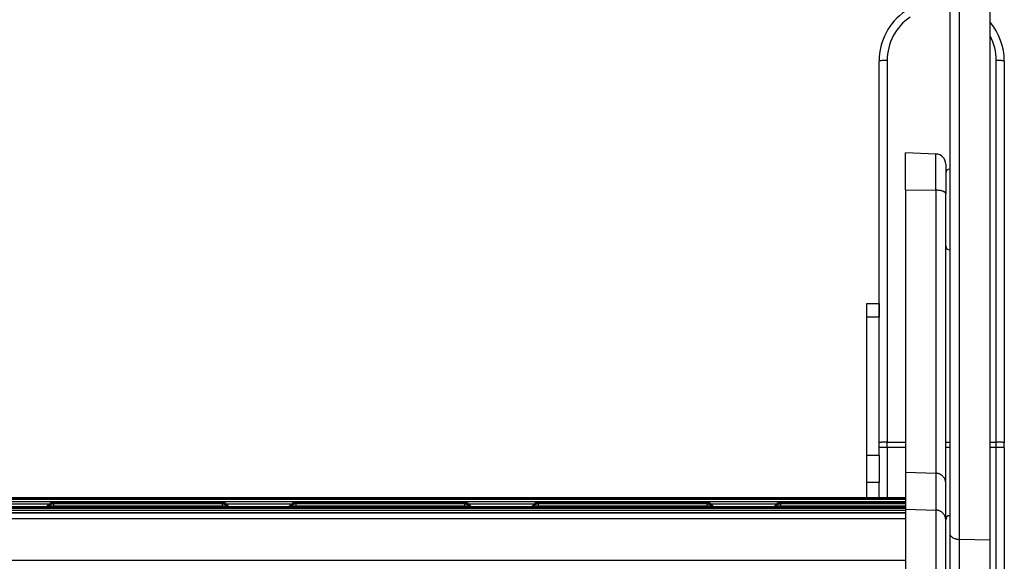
# Model space of a CAD drawing. Header units: inches. Extents: x 0 to 77643, y -44170 to 0.
# Tile 198 of 256: x 75390 to 75415, y -39694 to -39680. Entities that reach past the tile are written whole.
import ezdxf

# ---------------------------------------------------------------- set-up
doc = ezdxf.new("R2010")
doc.units = ezdxf.units.IN
doc.header["$MEASUREMENT"] = 0
doc.layers.add('FAKRO LOFT LADDERS', color=7, linetype='Continuous')

msp = doc.modelspace()

# ---------------------------------------------------------------- linework, layer by layer
at = {"layer": 'FAKRO LOFT LADDERS', "color": 7, "linetype": 'Continuous'}
for p, q in [((75413.50407, -39678.41135), (75413.50407, -39693.03007)), ((75413.74535, -39693.17922), (75413.74535, -39678.31243)), ((75414.50407, -39693.19504), (75414.50407, -39678.30194)), ((75411.75407, -39687.67981), (75411.75407, -39681.33961)), ((75411.95407, -39681.32601), (75411.95407, -39690.77167)), ((75414.65407, -39690.77167), (75414.65407, -39681.32601)), ((75414.85407, -39681.33961), (75414.85407, -39690.78527)), ((75412.40407, -39684.52645), (75412.40407, -39683.61503)), ((75413.1628, -39683.64152), (75412.40407, -39683.61503)), ((75413.1628, -39684.5357), (75413.1628, -39683.64152)), ((75413.40407, -39683.89137), (75413.40407, -39684.62289)), ((75412.40407, -39684.52645), (75412.40407, -39691.51596)), ((75412.40407, -39684.52645), (75413.1628, -39684.5357)), ((75413.1628, -39684.5357), (75413.1628, -39691.54204)), ((75413.40407, -39691.78799), (75413.40407, -39684.62289)), ((75411.45407, -39687.67981), (75411.45407, -39687.33961)), ((75411.45407, -39687.33961), (75411.75407, -39687.33961)), ((75411.75407, -39687.33961), (75411.75407, -39687.67981)), ((75411.45407, -39691.09474), (75411.45407, -39687.67981)), ((75411.75407, -39687.67981), (75411.45407, -39687.67981)), ((75411.75407, -39691.09474), (75411.75407, -39687.67981)), ((75411.95407, -39690.77167), (75412.40407, -39690.77167)), ((75411.95407, -39690.90772), (75411.95407, -39690.77167)), ((75413.40407, -39690.77167), (75413.50407, -39690.77167)), ((75414.50407, -39690.77167), (75414.65407, -39690.77167)), ((75414.65407, -39690.90772), (75414.65407, -39690.77167)), ((75414.85407, -39690.90772), (75414.85407, -39690.78527)), ((75411.45407, -39691.77079), (75411.45407, -39691.09474)), ((75411.45407, -39691.09474), (75411.75407, -39691.09474)), ((75411.95407, -39690.90772), (75411.75407, -39690.90772)), ((75411.75407, -39691.09474), (75411.75407, -39691.77079)), ((75411.95407, -39690.90772), (75411.95407, -39692.15431)), ((75412.40407, -39690.90772), (75411.95407, -39690.90772)), ((75413.50407, -39690.90772), (75413.40407, -39690.90772)), ((75414.65407, -39690.90772), (75414.50407, -39690.90772)), ((75414.65407, -39704.33961), (75414.65407, -39690.90772)), ((75414.85407, -39690.90772), (75414.65407, -39690.90772)), ((75414.85407, -39690.90772), (75414.85407, -39704.33961)), ((75412.40407, -39691.51596), (75412.40407, -39692.42944)), ((75412.40407, -39691.51596), (75413.1628, -39691.54204)), ((75413.1628, -39691.54204), (75413.1628, -39692.45553)), ((75411.45407, -39692.15431), (75411.45407, -39691.77079)), ((75411.75407, -39691.77079), (75411.45407, -39691.77079)), ((75411.75407, -39692.15431), (75411.75407, -39691.77079)), ((75413.40407, -39692.70147), (75413.40407, -39691.78799)), ((75412.40407, -39692.15431), (75374.40407, -39692.15431)), ((75412.40407, -39692.17329), (75374.40407, -39692.17329)), ((75412.40407, -39692.19226), (75374.40407, -39692.19226)), ((75374.40407, -39692.2371), (75412.40407, -39692.2371)), ((75389.58744, -39692.29829), (75391.22071, -39692.29829)), ((75391.21314, -39692.30531), (75391.15419, -39692.36418)), ((75391.31206, -39692.26438), (75391.31206, -39692.28336)), ((75395.49608, -39692.26438), (75391.31206, -39692.26438)), ((75391.31206, -39692.28336), (75391.31206, -39692.30233)), ((75395.49608, -39692.28336), (75391.31206, -39692.28336)), ((75391.31206, -39692.30233), (75391.31206, -39692.34717)), ((75395.49608, -39692.30233), (75391.31206, -39692.30233)), ((75395.49608, -39692.28336), (75395.49608, -39692.26438)), ((75395.49608, -39692.30233), (75395.49608, -39692.28336)), ((75395.49608, -39692.34717), (75395.49608, -39692.30233)), ((75395.58744, -39692.29829), (75397.22071, -39692.29829)), ((75395.65396, -39692.36418), (75395.59501, -39692.30531)), ((75397.21314, -39692.30531), (75397.15419, -39692.36418)), ((75397.31206, -39692.26438), (75397.31206, -39692.28336)), ((75401.49608, -39692.26438), (75397.31206, -39692.26438)), ((75397.31206, -39692.28336), (75397.31206, -39692.30233)), ((75401.49608, -39692.28336), (75397.31206, -39692.28336)), ((75397.31206, -39692.30233), (75397.31206, -39692.34717)), ((75401.49608, -39692.30233), (75397.31206, -39692.30233)), ((75401.49608, -39692.28336), (75401.49608, -39692.26438)), ((75401.49608, -39692.30233), (75401.49608, -39692.28336)), ((75401.49608, -39692.34717), (75401.49608, -39692.30233)), ((75401.58744, -39692.29829), (75403.22071, -39692.29829)), ((75401.65396, -39692.36418), (75401.59501, -39692.30531)), ((75403.21314, -39692.30531), (75403.15419, -39692.36418)), ((75403.31206, -39692.26438), (75403.31206, -39692.28336)), ((75407.49608, -39692.26438), (75403.31206, -39692.26438)), ((75403.31206, -39692.28336), (75403.31206, -39692.30233)), ((75407.49608, -39692.28336), (75403.31206, -39692.28336)), ((75403.31206, -39692.30233), (75403.31206, -39692.34717)), ((75407.49608, -39692.30233), (75403.31206, -39692.30233)), ((75407.49608, -39692.28336), (75407.49608, -39692.26438)), ((75407.49608, -39692.30233), (75407.49608, -39692.28336)), ((75407.49608, -39692.34717), (75407.49608, -39692.30233)), ((75407.58744, -39692.29829), (75409.22071, -39692.29829)), ((75407.65396, -39692.36418), (75407.59501, -39692.30531)), ((75409.21314, -39692.30531), (75409.15419, -39692.36418)), ((75409.31206, -39692.26438), (75409.31206, -39692.28336)), ((75412.40407, -39692.26438), (75409.31206, -39692.26438)), ((75409.31206, -39692.28336), (75409.31206, -39692.30233)), ((75412.40407, -39692.28336), (75409.31206, -39692.28336)), ((75409.31206, -39692.30233), (75409.31206, -39692.34717)), ((75412.40407, -39692.30233), (75409.31206, -39692.30233)), ((75412.40407, -39692.37445), (75374.40407, -39692.37445)), ((75412.40407, -39692.39342), (75374.40407, -39692.39342)), ((75412.40407, -39692.41195), (75374.40407, -39692.41195)), ((75374.40407, -39692.45678), (75412.40407, -39692.45678)), ((75374.40407, -39692.51797), (75412.40407, -39692.51797)), ((75412.40407, -39692.51798), (75374.40407, -39692.51798)), ((75391.21314, -39692.32429), (75391.16291, -39692.37445)), ((75391.21314, -39692.34327), (75391.18192, -39692.37445)), ((75391.31206, -39692.34717), (75391.31206, -39692.37445)), ((75391.31206, -39692.34717), (75395.49608, -39692.34717)), ((75395.49608, -39692.37445), (75395.49608, -39692.34717)), ((75395.64524, -39692.37445), (75395.59501, -39692.32429)), ((75395.62623, -39692.37445), (75395.59501, -39692.34327)), ((75397.21314, -39692.32429), (75397.16291, -39692.37445)), ((75397.21314, -39692.34327), (75397.18192, -39692.37445)), ((75397.31206, -39692.34717), (75397.31206, -39692.37445)), ((75397.31206, -39692.34717), (75401.49608, -39692.34717)), ((75401.49608, -39692.37445), (75401.49608, -39692.34717)), ((75401.64524, -39692.37445), (75401.59501, -39692.32429)), ((75401.62623, -39692.37445), (75401.59501, -39692.34327)), ((75403.21314, -39692.32429), (75403.16291, -39692.37445)), ((75403.21314, -39692.34327), (75403.18192, -39692.37445)), ((75403.31206, -39692.34717), (75403.31206, -39692.37445)), ((75403.31206, -39692.34717), (75407.49608, -39692.34717)), ((75407.49608, -39692.37445), (75407.49608, -39692.34717)), ((75407.64524, -39692.37445), (75407.59501, -39692.32429)), ((75407.62623, -39692.37445), (75407.59501, -39692.34327)), ((75409.21314, -39692.32429), (75409.16291, -39692.37445)), ((75409.21314, -39692.34327), (75409.18192, -39692.37445)), ((75409.31206, -39692.34717), (75409.31206, -39692.37445)), ((75409.31206, -39692.34717), (75412.40407, -39692.34717)), ((75412.40407, -39692.42944), (75412.40407, -39702.0927)), ((75412.40407, -39692.42944), (75413.1628, -39692.45553)), ((75413.1628, -39692.45553), (75413.1628, -39702.10171)), ((75412.40407, -39692.67048), (75374.40407, -39692.67048)), ((75413.40407, -39702.1867), (75413.40407, -39692.70147)), ((75413.50407, -39693.03007), (75413.50407, -39697.19391)), ((75414.50407, -39693.19504), (75413.74535, -39693.17922)), ((75413.74535, -39697.34306), (75413.74535, -39693.17922)), ((75414.50407, -39697.35887), (75414.50407, -39693.19504)), ((75412.40407, -39693.70261), (75374.40407, -39693.70261))]:
    msp.add_line(p, q, dxfattribs=at)
for centre, radius, start, end in [((75413.25407, -39681.33961), 1.5, 124.518108, 180), ((75413.25407, -39681.32601), 1.3, 124.304099, 180), ((75413.35407, -39681.33961), 1.5, 0, 39.944505), ((75413.35407, -39681.32601), 1.3, 0, 27.795772), ((75413.15407, -39683.89137), 0.25, 0, 88), ((75413.50407, -39684.11503), 0.1, 90, 180), ((75413.50407, -39685.91503), 0.1, 180, 270), ((75391.31206, -39692.40438), 0.14, 90, 134.958672), ((75391.31206, -39692.42336), 0.14, 90, 134.958672), ((75391.31206, -39692.44233), 0.14, 90, 134.958672), ((75395.49608, -39692.40438), 0.14, 45.041328, 90), ((75395.49608, -39692.42336), 0.14, 45.041328, 90), ((75395.49608, -39692.44233), 0.14, 45.041328, 90), ((75397.31206, -39692.40438), 0.14, 90, 134.958672), ((75397.31206, -39692.42336), 0.14, 90, 134.958672), ((75397.31206, -39692.44233), 0.14, 90, 134.958672), ((75401.49608, -39692.40438), 0.14, 45.041328, 90), ((75401.49608, -39692.42336), 0.14, 45.041328, 90), ((75401.49608, -39692.44233), 0.14, 45.041328, 90), ((75403.31206, -39692.40438), 0.14, 90, 134.958672), ((75403.31206, -39692.42336), 0.14, 90, 134.958672), ((75403.31206, -39692.44233), 0.14, 90, 134.958672), ((75407.49608, -39692.40438), 0.14, 45.041328, 90), ((75407.49608, -39692.42336), 0.14, 45.041328, 90), ((75407.49608, -39692.44233), 0.14, 45.041328, 90), ((75409.31206, -39692.40438), 0.14, 90, 134.958672), ((75409.31206, -39692.42336), 0.14, 90, 134.958672), ((75409.31206, -39692.44233), 0.14, 90, 134.958672), ((75413.50407, -39692.69198), 0.1, 90, 180)]:
    msp.add_arc(centre, radius, start, end, dxfattribs=at)
for points, weights in [([(75411.95407, -39681.32601), (75411.75407, -39681.32601), (75411.75407, -39681.33961)], [1, 0.707106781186, 1]), ([(75414.85407, -39681.33961), (75414.85407, -39681.32601), (75414.65407, -39681.32601)], [1, 0.707106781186, 1]), ([(75413.40407, -39684.62289), (75413.40407, -39684.53864), (75413.1628, -39684.5357)], [1, 0.71933980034, 1]), ([(75411.95407, -39690.77167), (75411.75407, -39690.77167), (75411.75407, -39690.78527)], [1, 0.707106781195, 1]), ([(75414.85407, -39690.78527), (75414.85407, -39690.77167), (75414.65407, -39690.77167)], [1, 0.707106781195, 1]), ([(75413.40407, -39691.78799), (75413.40407, -39691.55034), (75413.1628, -39691.54204)], [1, 0.719339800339, 1]), ([(75391.21314, -39692.30531), (75391.2118, -39692.30665), (75391.23314, -39692.30772)], [1, 0.941741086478, 1]), ([(75395.57501, -39692.30772), (75395.59635, -39692.30665), (75395.59501, -39692.30531)], [1, 0.941741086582, 1]), ([(75397.21314, -39692.30531), (75397.2118, -39692.30665), (75397.23314, -39692.30772)], [1, 0.941741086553, 1]), ([(75401.57501, -39692.30772), (75401.59635, -39692.30665), (75401.59501, -39692.30531)], [1, 0.941741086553, 1]), ([(75403.21314, -39692.30531), (75403.2118, -39692.30665), (75403.23314, -39692.30772)], [1, 0.941741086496, 1]), ([(75407.57501, -39692.30772), (75407.59635, -39692.30665), (75407.59501, -39692.30531)], [1, 0.94174108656, 1]), ([(75409.21314, -39692.30531), (75409.2118, -39692.30665), (75409.23314, -39692.30772)], [1, 0.94174108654, 1]), ([(75391.15419, -39692.36418), (75391.15267, -39692.36569), (75391.17031, -39692.36706)], [1, 0.969483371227, 1]), ([(75391.21314, -39692.34327), (75391.20923, -39692.34717), (75391.31206, -39692.34717)], [1, 0.693548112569, 1]), ([(75391.21314, -39692.32429), (75391.2118, -39692.32563), (75391.23314, -39692.3267)], [1, 0.941741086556, 1]), ([(75395.49608, -39692.34717), (75395.59891, -39692.34717), (75395.59501, -39692.34327)], [1, 0.69354811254, 1]), ([(75395.57501, -39692.3267), (75395.59635, -39692.32563), (75395.59501, -39692.32429)], [1, 0.941741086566, 1]), ([(75395.63784, -39692.36706), (75395.65548, -39692.36569), (75395.65396, -39692.36418)], [1, 0.969483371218, 1]), ([(75397.15419, -39692.36418), (75397.15267, -39692.36569), (75397.17031, -39692.36706)], [1, 0.969483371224, 1]), ([(75397.21314, -39692.34327), (75397.20923, -39692.34717), (75397.31206, -39692.34717)], [1, 0.693548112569, 1]), ([(75397.21314, -39692.32429), (75397.2118, -39692.32563), (75397.23314, -39692.3267)], [1, 0.941741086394, 1]), ([(75401.49608, -39692.34717), (75401.59891, -39692.34717), (75401.59501, -39692.34327)], [1, 0.693548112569, 1]), ([(75401.57501, -39692.3267), (75401.59635, -39692.32563), (75401.59501, -39692.32429)], [1, 0.941741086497, 1]), ([(75401.63784, -39692.36706), (75401.65548, -39692.36569), (75401.65396, -39692.36418)], [1, 0.969483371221, 1]), ([(75403.15419, -39692.36418), (75403.15267, -39692.36569), (75403.17031, -39692.36706)], [1, 0.969483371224, 1]), ([(75403.21314, -39692.34327), (75403.20923, -39692.34717), (75403.31206, -39692.34717)], [1, 0.69354811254, 1]), ([(75403.21314, -39692.32429), (75403.2118, -39692.32563), (75403.23314, -39692.3267)], [1, 0.941741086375, 1]), ([(75407.49608, -39692.34717), (75407.59891, -39692.34717), (75407.59501, -39692.34327)], [1, 0.693548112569, 1]), ([(75407.57501, -39692.3267), (75407.59635, -39692.32563), (75407.59501, -39692.32429)], [1, 0.941741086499, 1]), ([(75407.63784, -39692.36706), (75407.65548, -39692.36569), (75407.65396, -39692.36418)], [1, 0.969483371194, 1]), ([(75409.15419, -39692.36418), (75409.15267, -39692.36569), (75409.17031, -39692.36706)], [1, 0.969483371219, 1]), ([(75409.21314, -39692.34327), (75409.20923, -39692.34717), (75409.31206, -39692.34717)], [1, 0.693548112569, 1]), ([(75409.21314, -39692.32429), (75409.2118, -39692.32563), (75409.23314, -39692.3267)], [1, 0.941741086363, 1]), ([(75413.40407, -39692.70147), (75413.40407, -39692.46382), (75413.1628, -39692.45553)], [1, 0.719339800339, 1]), ([(75413.50407, -39693.03007), (75413.50407, -39693.17419), (75413.74535, -39693.17922)], [1, 0.719339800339, 1])]:
    msp.add_rational_spline(points, weights, degree=2, dxfattribs=at)

doc.saveas('drawing.dxf')
